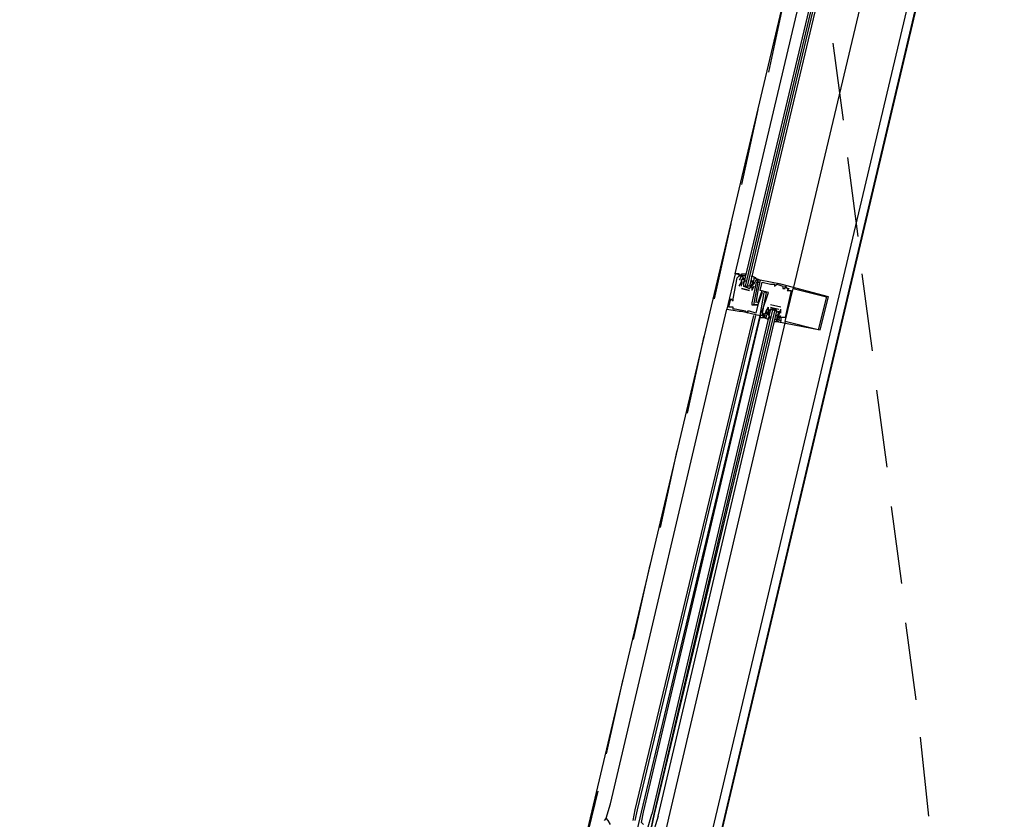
# Model space of a CAD drawing. Header units: feet. Extents: x -79 to 198, y -22 to 181.
# Tile 206 of 256: x 129.04 to 135.35, y 98.85 to 103.98. Entities that reach past the tile are written whole.
import ezdxf

# ---------------------------------------------------------------- set-up
doc = ezdxf.new("R2010")
doc.units = ezdxf.units.FT
doc.layers.add('A-LINEA', color=7, linetype='CONTINUOUS')

msp = doc.modelspace()

# ---------------------------------------------------------------- linework, layer by layer
at = {"layer": 'A-LINEA'}
for p, q in [((134.3733, 105.9511), (132.6267, 98.5644)), ((135.1333, 105.7644), (133.3867, 98.3911)), ((133.9467, 104.1378), (133.84, 103.6444)), ((134.2533, 103.8311), (134.32, 103.3378)), ((133.7733, 103.4044), (133.6667, 102.9244)), ((134.3467, 103.0978), (134.4133, 102.5911)), ((133.6, 102.6711), (133.4933, 102.1911)), ((133.68, 102.3378), (133.6267, 102.3511)), ((133.6267, 102.3511), (133.6267, 102.3511)), ((133.64, 102.3244), (133.64, 102.3244)), ((133.6533, 102.3378), (133.6533, 102.3378)), ((133.6533, 102.3111), (133.6533, 102.3111)), ((133.6667, 102.3378), (133.6667, 102.3378)), ((133.6667, 102.3111), (133.6667, 102.3111)), ((133.6792, 102.3093), (133.679, 102.3276)), ((133.68, 102.3378), (133.68, 102.3378)), ((133.68, 102.3244), (133.68, 102.3244)), ((133.68, 102.3244), (133.68, 102.3111)), ((133.68, 102.3111), (133.68, 102.3111)), ((133.6932, 102.3013), (133.6922, 102.3132)), ((133.7333, 102.3111), (133.7333, 102.3111)), ((133.7333, 102.2978), (133.7333, 102.3111)), ((133.7436, 102.307), (133.7352, 102.2908)), ((133.7467, 102.3244), (133.7467, 102.3244)), ((133.76, 102.3111), (133.76, 102.3111)), ((133.7733, 102.3111), (133.7733, 102.3111)), ((133.7733, 102.3111), (133.7733, 102.3111)), ((133.7867, 102.3111), (133.7867, 102.3111)), ((133.7867, 102.3111), (133.7867, 102.3111)), ((134.44, 102.3511), (134.5067, 101.8578)), ((133.6533, 102.2711), (133.6533, 102.2711)), ((133.6667, 102.2978), (133.6667, 102.2978)), ((133.6667, 102.2978), (133.6667, 102.2978)), ((133.6667, 102.2711), (133.6667, 102.2711)), ((133.6667, 102.2711), (133.6667, 102.2711)), ((133.6667, 102.2578), (133.72, 102.2444)), ((133.72, 102.2444), (133.6667, 102.2578)), ((133.6667, 102.2578), (133.6667, 102.2578)), ((133.6667, 102.2578), (133.6667, 102.2578)), ((133.6791, 102.2822), (133.6786, 102.3025)), ((133.6799, 102.288), (133.6788, 102.2998)), ((133.68, 102.2844), (133.68, 102.2844)), ((133.6933, 102.2711), (133.7067, 102.2711)), ((133.72, 102.2844), (133.72, 102.2844)), ((133.72, 102.2444), (133.72, 102.2444)), ((133.72, 102.2444), (133.72, 102.2444)), ((133.7333, 102.2978), (133.7333, 102.2978)), ((133.7333, 102.2844), (133.7333, 102.2844)), ((133.7333, 102.2444), (133.7333, 102.2444)), ((133.7333, 102.2444), (133.7333, 102.2444)), ((133.7447, 102.295), (133.735, 102.277)), ((133.7418, 102.3), (133.7356, 102.2899)), ((133.7418, 102.2867), (133.7356, 102.2765)), ((133.7467, 102.2978), (133.7467, 102.2978)), ((133.7467, 102.2844), (133.7467, 102.2844)), ((133.7467, 102.2844), (133.7467, 102.2844)), ((133.7467, 102.2711), (133.7467, 102.2711)), ((133.76, 102.2844), (133.76, 102.2844)), ((133.7733, 102.2978), (133.7733, 102.2978)), ((133.7733, 102.2844), (133.7733, 102.2844)), ((133.7733, 102.2844), (133.7733, 102.2844)), ((133.7733, 102.2444), (133.7733, 102.2444)), ((133.7867, 102.2978), (133.7867, 102.2978)), ((133.7867, 102.2444), (133.7867, 102.2444)), ((133.8, 102.2978), (133.8, 102.2978)), ((133.8, 102.2444), (133.8, 102.2444)), ((133.8533, 102.2844), (133.8533, 102.2844)), ((133.8667, 102.2844), (133.8667, 102.2844)), ((133.88, 102.2844), (133.88, 102.2844)), ((133.88, 102.2711), (133.88, 102.2711)), ((133.8933, 102.2844), (133.8933, 102.2844)), ((133.92, 102.2844), (133.92, 102.2844)), ((133.9333, 102.2711), (133.9333, 102.2711)), ((133.9333, 102.2578), (133.9333, 102.2578)), ((133.9467, 102.2711), (133.9467, 102.2711)), ((133.9467, 102.2578), (133.9467, 102.2578)), ((133.96, 102.2578), (133.96, 102.2578)), ((133.96, 102.2444), (133.96, 102.2444)), ((133.9733, 102.2578), (133.9733, 102.2578)), ((133.9867, 102.2444), (133.9867, 102.2444)), ((134, 102.2578), (134, 102.2578)), ((133.6, 102.1911), (133.6, 102.1911)), ((133.6133, 102.1911), (133.6133, 102.1911)), ((133.8, 102.2311), (133.8, 102.2311)), ((133.8133, 102.2311), (133.8133, 102.2311)), ((133.8267, 102.2311), (133.8267, 102.2311)), ((133.84, 102.2311), (133.84, 102.2311)), ((134.2133, 102.2044), (134.2133, 102.2044)), ((134.2267, 102.2044), (134.2267, 102.2044)), ((132.8267, 98.9511), (133.5733, 102.1244)), ((133.5733, 102.1244), (133.5733, 102.1244)), ((133.5867, 102.1378), (133.5867, 102.1378)), ((133.6, 102.1378), (133.6, 102.1378)), ((133.6133, 102.1778), (133.6133, 102.1778)), ((133.6133, 102.1378), (133.6133, 102.1378)), ((133.6133, 102.1244), (133.6133, 102.1244)), ((133.6267, 102.1244), (133.6267, 102.1244)), ((133.7333, 102.1644), (133.7333, 102.1644)), ((133.7333, 102.1511), (133.7333, 102.1511)), ((133.7467, 102.1511), (133.7467, 102.1511)), ((133.76, 102.1644), (133.76, 102.1644)), ((133.7733, 102.1644), (133.7733, 102.1644)), ((133.7733, 102.1511), (133.7733, 102.1511)), ((133.7733, 102.1511), (133.7733, 102.1511)), ((133.84, 102.1378), (133.84, 102.1378)), ((133.84, 102.1378), (133.84, 102.1378)), ((133.92, 102.1378), (133.8533, 102.1511)), ((133.8533, 102.1511), (133.8533, 102.1511)), ((133.8533, 102.1378), (133.9067, 102.1244)), ((133.8533, 102.1378), (133.8533, 102.1378)), ((133.8667, 102.1244), (133.88, 102.1244)), ((133.9067, 102.1244), (133.9067, 102.1244)), ((133.9067, 102.0844), (133.92, 102.1244)), ((133.9067, 102.1244), (133.9067, 102.1244)), ((133.92, 102.1378), (133.92, 102.1378)), ((133.92, 102.0978), (133.92, 102.1244)), ((133.92, 102.1244), (133.92, 102.1244)), ((132.9867, 98.9111), (133.7467, 102.0844)), ((133, 98.9111), (133.76, 102.0844)), ((133.0267, 98.8978), (133.7867, 102.0844)), ((133.04, 98.8978), (133.7867, 102.0711)), ((133.6533, 102.1111), (133.6533, 102.1111)), ((133.6667, 102.1111), (133.6667, 102.1111)), ((133.6933, 102.1111), (133.6933, 102.1111)), ((133.7067, 102.1111), (133.7067, 102.1111)), ((133.7067, 102.0978), (133.7067, 102.0978)), ((133.72, 102.1111), (133.72, 102.1111)), ((133.76, 102.0978), (133.76, 102.0978)), ((133.7867, 102.0844), (133.7867, 102.0844)), ((133.7867, 102.0844), (133.7867, 102.0844)), ((133.7867, 102.0711), (133.7867, 102.0711)), ((133.7867, 102.0711), (133.7867, 102.0711)), ((133.7867, 102.0711), (133.7867, 102.0711)), ((133.7867, 102.0711), (133.7867, 102.0711)), ((133.8, 102.1111), (133.8, 102.1111)), ((133.8, 102.1111), (133.8, 102.1111)), ((133.8, 102.0978), (133.8, 102.0978)), ((133.8, 102.0978), (133.8, 102.0978)), ((133.8, 102.0978), (133.8, 102.0978)), ((133.8, 102.0844), (133.8, 102.0844)), ((133.8, 102.0844), (133.8, 102.0844)), ((133.8, 102.0844), (133.8, 102.0844)), ((133.8133, 102.0978), (133.8133, 102.0978)), ((133.8133, 102.0844), (133.8133, 102.0844)), ((133.8133, 102.0711), (133.8133, 102.0711)), ((133.8267, 102.1111), (133.8267, 102.1111)), ((133.8267, 102.1111), (133.8267, 102.1111)), ((133.8267, 102.0978), (133.8267, 102.0978)), ((133.8267, 102.0844), (133.8267, 102.0844)), ((133.8267, 102.0711), (133.8267, 102.0711)), ((133.84, 102.0978), (133.84, 102.0978)), ((133.84, 102.0978), (133.84, 102.0978)), ((133.84, 102.0844), (133.84, 102.0978)), ((133.84, 102.0844), (133.84, 102.0844)), ((133.84, 102.0844), (133.84, 102.0844)), ((133.842, 102.0872), (133.8516, 102.1052)), ((133.843, 102.0618), (133.8515, 102.0781)), ((133.8448, 102.0955), (133.8511, 102.1057)), ((133.8448, 102.0689), (133.8511, 102.079)), ((133.8533, 102.1111), (133.8533, 102.1111)), ((133.8933, 102.1111), (133.8933, 102.1111)), ((133.8933, 102.0978), (133.8933, 102.0978)), ((133.8933, 102.0844), (133.8933, 102.0711)), ((133.8933, 102.0844), (133.8933, 102.0844)), ((133.8933, 102.0711), (133.8933, 102.0711)), ((133.8933, 102.0578), (133.8933, 102.0578)), ((133.8935, 102.0676), (133.8945, 102.0557)), ((133.9067, 102.0844), (133.9067, 102.0844)), ((133.9067, 102.0844), (133.9067, 102.0844)), ((133.9067, 102.0844), (133.9067, 102.0844)), ((133.9067, 102.0711), (133.9067, 102.0711)), ((133.9067, 102.0711), (133.9067, 102.0711)), ((133.9067, 102.0578), (133.9067, 102.0578)), ((133.9068, 102.0943), (133.9078, 102.0824)), ((133.9074, 102.0729), (133.9077, 102.0546)), ((133.9075, 102.0868), (133.9081, 102.0663)), ((133.92, 102.0978), (133.92, 102.0978)), ((133.92, 102.0844), (133.92, 102.0844)), ((133.92, 102.0711), (133.92, 102.0711)), ((133.9467, 102.0711), (133.9467, 102.0711)), ((133.9467, 102.0444), (133.2, 98.8578)), ((133.8933, 102.0444), (133.8933, 102.0444)), ((133.92, 102.0444), (133.92, 102.0444)), ((133.9467, 102.0444), (133.9467, 102.0444)), ((134.16, 101.9911), (134.16, 101.9911)), ((134.1733, 101.9911), (134.1733, 101.9911)), ((133.4267, 101.9511), (133.32, 101.4578)), ((134.5333, 101.6044), (134.6, 101.1111)), ((133.2533, 101.2178), (133.1467, 100.7244)), ((134.6267, 100.8578), (134.6933, 100.3644)), ((133.08, 100.4844), (132.9733, 100.0044)), ((134.72, 100.1111), (134.7867, 99.6178)), ((132.9067, 99.7511), (132.8, 99.2711)), ((134.8133, 99.3778), (134.8667, 98.8711)), ((132.7467, 99.0311), (132.6267, 98.5378)), ((132.8, 98.8578), (132.8267, 98.9511)), ((132.9733, 98.8444), (132.9867, 98.9111)), ((132.9867, 98.8444), (133, 98.9111)), ((132.9867, 98.7244), (133.0267, 98.8978)), ((133.2, 98.8578), (133.1067, 98.4578))]:
    msp.add_line(p, q, dxfattribs=at)
for points in [[(142.72, 107.0711), (135.88, 108.6844), (131.36, 89.5511), (124.5867, 91.1511), (124.4, 90.3378), (121.8, 90.9511), (121.3333, 88.9511), (118.2, 75.6978), (129.9467, 72.9244)], [(124.5867, 91.1511), (131.36, 89.5511), (135.2667, 106.0978)], [(134.8533, 105.8444), (134.4267, 104.0578), (134, 102.2578)], [(133.6533, 102.3378), (133.6533, 102.3511), (133.6267, 102.3511), (134.0533, 104.1511)], [(134.12, 104.1378), (133.68, 102.2844), (133.68, 102.2711), (133.6933, 102.2711), (134.1333, 104.1244)], [(134.16, 104.1244), (133.72, 102.2711), (133.7067, 102.2711), (134.1467, 104.1244)], [(133.6267, 102.3511), (133.5733, 102.1244), (133.6533, 102.1111), (133.6667, 102.1111), (133.7867, 102.0844), (133.8133, 102.2311), (133.8133, 102.2311)], [(133.5867, 102.1378), (133.6, 102.1911), (133.6133, 102.1778), (133.6133, 102.1911), (133.64, 102.3244), (133.6533, 102.3378), (133.6667, 102.3378), (133.6533, 102.3111)], [(133.6533, 102.3378), (133.6533, 102.3511), (133.6267, 102.3511)], [(133.6533, 102.3378), (133.6533, 102.3511), (133.6267, 102.3511)], [(133.6667, 102.2711), (133.6667, 102.2978), (133.6667, 102.3111), (133.68, 102.3244), (133.6667, 102.3378), (133.68, 102.3378), (133.6667, 102.3378), (133.6667, 102.3511), (133.6933, 102.3511), (133.6933, 102.3378), (133.68, 102.3378)], [(133.6667, 102.2711), (133.6667, 102.2978), (133.6667, 102.3111)], [(133.7333, 102.3244), (133.7333, 102.3378), (133.76, 102.3244), (133.7467, 102.3244), (133.7467, 102.3111), (133.7333, 102.2978), (133.7467, 102.2978), (133.7333, 102.2844), (133.72, 102.2578), (133.68, 102.2711)], [(133.8, 102.2311), (133.7733, 102.1511), (133.7467, 102.1511), (133.7733, 102.2844), (133.7733, 102.3111), (133.7733, 102.2978), (133.7867, 102.2978), (133.7867, 102.3111), (133.7467, 102.3244)], [(133.76, 102.2844), (133.7733, 102.3111), (133.76, 102.3111), (133.7467, 102.2844), (133.7467, 102.2844)], [(133.8933, 102.0578), (133.8933, 102.0444), (134.1733, 101.9911), (134.2267, 102.2044), (133.92, 102.2844), (133.7867, 102.3111), (133.7733, 102.2444), (133.76, 102.1644)], [(133.76, 102.2844), (133.7333, 102.1644), (133.7333, 102.1511), (133.7733, 102.1511), (133.76, 102.0978), (133.72, 102.1111), (133.7067, 102.1111), (133.7067, 102.0978), (133.6933, 102.1111), (133.6267, 102.1244), (133.6133, 102.1244), (133.6133, 102.1378), (133.6, 102.1378), (133.5867, 102.1378)], [(133.6533, 102.2711), (133.6667, 102.2978), (133.6667, 102.2978)], [(133.68, 102.2978), (133.68, 102.2844), (133.68, 102.2711), (133.72, 102.2578), (133.7333, 102.2711), (133.7333, 102.2844)], [(133.7467, 102.2978), (133.7467, 102.2844), (133.7333, 102.2844), (133.7333, 102.2444)], [(133.7467, 102.2711), (133.7333, 102.2444), (133.7333, 102.2444)], [(133.7733, 102.1644), (133.8, 102.2444), (133.8267, 102.2311), (133.8, 102.0978), (133.8, 102.1111), (133.8, 102.0978), (133.8, 102.0844), (133.7867, 102.0844), (133.7867, 102.0711), (133.8267, 102.0711)], [(133.8, 102.1111), (133.84, 102.2311), (133.7867, 102.2444), (133.8, 102.2978), (133.8533, 102.2844), (133.8667, 102.2844), (133.88, 102.2844), (133.88, 102.2711), (133.8933, 102.2844), (133.9333, 102.2711), (133.9333, 102.2578), (133.9467, 102.2578), (133.9467, 102.2711), (133.96, 102.2578), (133.9733, 102.2578), (133.96, 102.2444), (133.9867, 102.2444), (133.9467, 102.0711), (133.92, 102.0711), (133.92, 102.0444), (133.9067, 102.0578), (133.92, 102.0844)], [(134.2133, 102.2044), (134.16, 101.9911), (133.9467, 102.0444), (134, 102.2578), (134.2133, 102.2044)], [(133.1333, 98.8711), (133.8933, 102.1111), (133.88, 102.1244), (133.88, 102.1111), (133.1067, 98.8844), (133.8667, 102.1111), (133.8667, 102.1244), (133.8533, 102.1244), (133.0933, 98.8844)], [(133.8133, 102.0978), (133.8, 102.0844), (133.8133, 102.0844), (133.8, 102.0844), (133.8133, 102.0711), (133.8267, 102.1111), (133.8267, 102.1111), (133.84, 102.1378), (133.84, 102.1378)], [(133.8933, 102.1244), (133.8533, 102.1244), (133.84, 102.1111), (133.84, 102.0978), (133.8267, 102.0978), (133.84, 102.0978), (133.8267, 102.0844), (133.8267, 102.0711), (133.8133, 102.0711), (133.84, 102.0578), (133.84, 102.0711)], [(133.8267, 102.0844), (133.84, 102.0978), (133.8267, 102.0978), (133.8267, 102.1111), (133.84, 102.0978), (133.84, 102.1378)], [(133.84, 102.0978), (133.84, 102.1111), (133.8533, 102.1244), (133.8933, 102.1111), (133.9067, 102.0978), (133.8933, 102.0844)], [(133.7867, 102.0711), (133.8, 102.0711), (133.8, 102.0711)], [(133.7867, 102.0711), (133.8, 102.0711), (133.8, 102.0711)], [(133.7867, 102.0711), (133.8, 102.0711), (133.8, 102.0711)], [(133.8933, 102.0578), (133.88, 102.0578), (133.88, 102.0444), (133.9067, 102.0444), (133.8933, 102.0444), (133.8933, 102.0578), (133.9067, 102.0578), (133.8933, 102.0578), (133.9067, 102.0844), (133.9067, 102.0978), (133.9067, 102.1111)], [(133.9067, 102.0844), (133.9067, 102.0711), (133.9067, 102.0844), (133.9067, 102.0711)], [(133.04, 98.8178), (133.04, 98.8178), (133.0267, 98.8311), (133.04, 98.8978)], [(132.8267, 98.8178), (132.8133, 98.8444), (132.8, 98.8578), (132.7867, 98.8444)], [(133.1333, 98.8711), (133.0933, 98.7378), (133.08, 98.7378), (133.08, 98.7511), (133.1067, 98.8844), (133.08, 98.7511), (133.0667, 98.7511), (133.0533, 98.7511), (133.0933, 98.8844)]]:
    msp.add_lwpolyline(points, dxfattribs=at)

doc.saveas('drawing.dxf')
